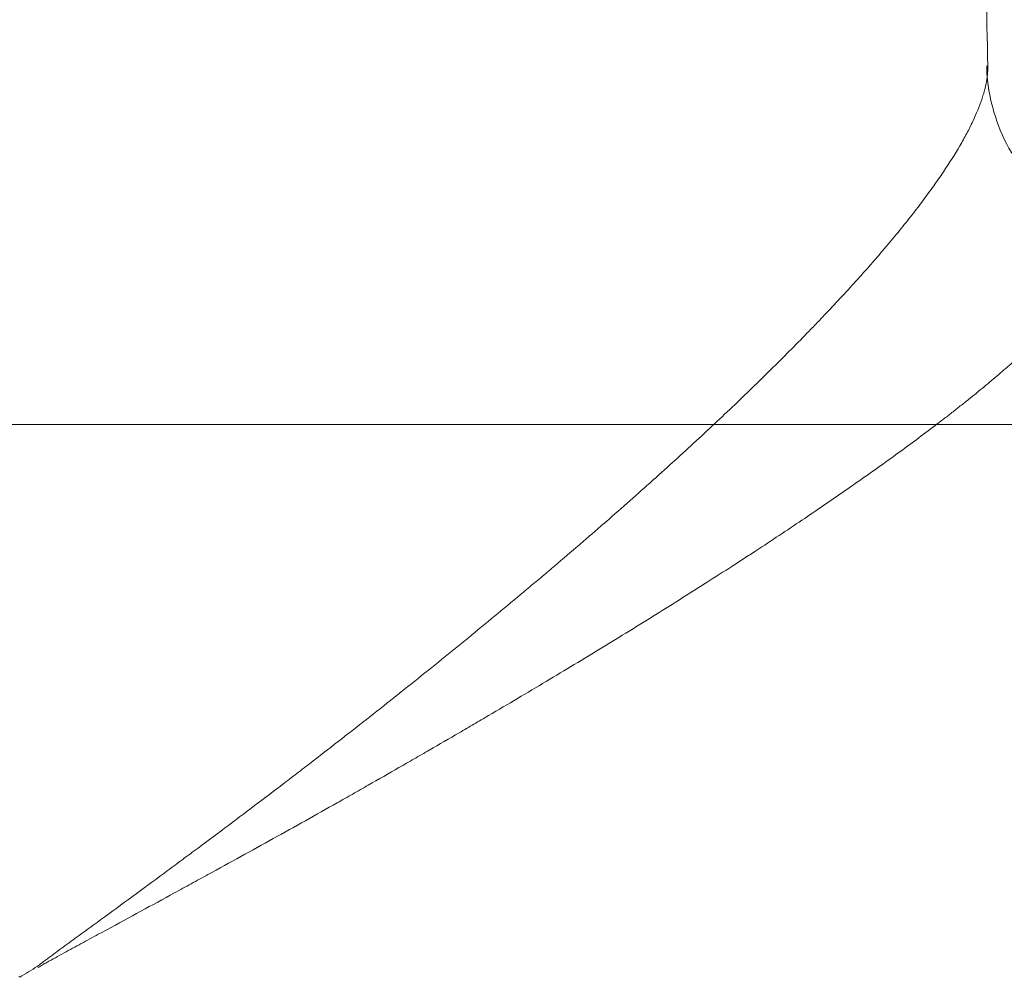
# Model space of a CAD drawing. Header units: millimetres. Extents: x -10 to 594, y 0 to 420.
# Tile 207 of 256: x 134.52 to 141.13, y 256.74 to 263.17. Entities that reach past the tile are written whole.
import ezdxf

# ---------------------------------------------------------------- set-up
doc = ezdxf.new("R2010")
doc.units = ezdxf.units.MM
doc.layers.add('1', color=7, linetype='Continuous', true_color=0xffffff)
doc.styles.add('Calibri', font='txt')
doc.dimstyles.get("Standard").update_dxf_attribs({"dimtxt": 0.18, "dimasz": 0.18, "dimexe": 0.18, "dimexo": 0.0625, "dimgap": 0.09, "dimtad": 0, "dimtih": 1, "dimtoh": 1, "dimdec": 4, "dimzin": 0, "dimdsep": 46, "dimtxsty": 'Standard', "dimcen": 0.09, "dimadec": 0, "dimazin": 0, "dimtfac": 1, "dimtdec": 4, "dimtofl": 0, "dimtmove": 0, "dimatfit": 3, "dimfxl": 0, "dimtolj": 1, "dimtzin": 0, "dimarcsym": 0})

# ---------------------------------------------------------------- blocks, each defined once
blk = doc.blocks.new('_U3')
at = {"layer": '1', "color": 18, "lineweight": 13}
for p, q in [((160.4663, 283.0429), (78.3988, 283.0429)), ((80.3988, 283.0429), (80.3988, 278.5423)), ((80.3988, 260.4522), (80.3988, 264.9527)), ((160.4706, 260.4522), (78.3988, 260.4522))]:
    blk.add_line(p, q, dxfattribs=at)
at = {"layer": '1', "color": 18}
for points in [[(80.3988, 283.0429), (81.3366, 279.5429), (79.4609, 279.5429)], [(80.3988, 260.4522), (79.4609, 263.9522), (81.3366, 263.9522)]]:
    blk.add_solid(points, dxfattribs=at)
at = {"layer": '1', "color": 18, "linetype": 'Continuous', "lineweight": 13, "char_height": 3.5, "attachment_point": 7, "line_spacing_factor": 1.399613, "style": 'Calibri'}
for s, insert in [('\\fCalibri|b0|i0;\\W1.0000;0.5', (77.259, 272.2728)), ('\\fCalibri|b0|i0;\\W1.0000;CTRS', (87.4095, 272.2728)), ('\\fCalibri|b0|i0;\\W1.0000;FWD LIFT POINTS', (59.5937, 265.228))]:
    blk.add_mtext(s, dxfattribs=dict(at, insert=insert))

msp = doc.modelspace()

# ---------------------------------------------------------------- linework, layer by layer
at = {"layer": '1', "color": 155, "linetype": 'Continuous', "lineweight": 18}
for points, knots in [([(141.0233, 262.8605), (141.0152, 263.2116), (140.9992, 263.947), (140.9811, 264.9282), (140.9678, 265.7597), (140.9586, 266.4007), (140.951, 266.9902), (140.9444, 267.5733), (140.9391, 268.1165), (140.9347, 268.6364), (140.9307, 269.1919), (140.9267, 269.8863), (140.9235, 270.7643), (140.9226, 271.4116), (140.9226, 271.7662)], [0, 0, 0, 0, 0.118309, 0.247745, 0.330566, 0.398424, 0.463663, 0.529138, 0.594852, 0.646653, 0.704246, 0.781968, 0.880543, 1, 1, 1, 1]), ([(141.6623, 261.8204), (141.6379, 261.8309), (141.5582, 261.8723), (141.4009, 261.9911), (141.2278, 262.1884), (141.0978, 262.426), (141.0297, 262.664), (141.0159, 262.799), (141.0164, 262.8601)], [0, 0, 0, 0, 0.084319, 0.270597, 0.459972, 0.6502, 0.835768, 1, 1, 1, 1])]:
    msp.add_open_spline(points, degree=3, knots=knots, dxfattribs=at)
at = {"layer": '1', "color": 155, "linetype": 'Continuous', "lineweight": 13}
for points, knots in [([(134.6404, 256.8162), (134.6447, 256.8197), (134.649, 256.8232), (134.6578, 256.8301), (134.6622, 256.8335), (134.6754, 256.8436), (134.6842, 256.8503), (134.702, 256.8635), (134.7109, 256.8701), (134.7287, 256.8833), (134.7376, 256.8898), (134.7643, 256.9094), (134.7821, 256.9225), (134.8178, 256.9485), (134.8356, 256.9614), (134.889, 257.0004), (134.9245, 257.0262), (134.9955, 257.0779), (135.0309, 257.1038), (135.1368, 257.1811), (135.2071, 257.2325), (135.347, 257.3352), (135.4167, 257.3864), (135.5206, 257.4631), (135.5551, 257.4887), (135.6068, 257.527), (135.624, 257.5397), (135.6584, 257.5653), (135.6756, 257.578), (135.7612, 257.6417), (135.8292, 257.6924), (136.0318, 257.8442), (136.165, 257.9447), (136.3289, 258.0697), (136.3616, 258.0947), (136.4267, 258.1446), (136.4591, 258.1695), (136.5559, 258.2441), (136.62, 258.2938), (136.7472, 258.3929), (136.8102, 258.4423), (136.9354, 258.5409), (136.9975, 258.59), (137.1207, 258.6879), (137.1818, 258.7367), (137.3031, 258.8341), (137.3632, 258.8827), (137.4825, 258.9794), (137.5416, 259.0277), (137.6589, 259.1238), (137.717, 259.1718), (137.8323, 259.2673), (137.8894, 259.3149), (137.9743, 259.3861), (138.0025, 259.4098), (138.0586, 259.4572), (138.0865, 259.4808), (138.1699, 259.5516), (138.2249, 259.5986), (138.3067, 259.6689), (138.3338, 259.6923), (138.3676, 259.7215), (138.3743, 259.7273), (138.3878, 259.7389), (138.4079, 259.7564), (138.428, 259.7738), (138.5479, 259.8782), (138.6516, 259.9696), (138.7776, 260.0824), (138.8027, 260.1049), (138.8524, 260.1497), (138.877, 260.172), (138.9505, 260.2387), (138.9987, 260.2828), (139.0938, 260.3705), (139.1406, 260.4139), (139.2328, 260.5003), (139.2782, 260.5431), (139.3674, 260.6282), (139.4113, 260.6704), (139.4975, 260.7542), (139.5823, 260.8373), (139.7051, 260.9599), (139.7839, 261.0402), (139.8418, 261.0999), (139.8609, 261.1197), (139.8988, 261.1592), (139.9175, 261.1788), (139.9732, 261.2374), (140.0095, 261.2762), (140.116, 261.3912), (140.1838, 261.4665), (140.2564, 261.5495), (140.2644, 261.5587), (140.2803, 261.5771), (140.2882, 261.5862), (140.3117, 261.6136), (140.3272, 261.6317), (140.3727, 261.6857), (140.4021, 261.7211), (140.459, 261.7908), (140.4865, 261.8252), (140.5394, 261.8927), (140.5649, 261.926), (140.6139, 261.9914), (140.6374, 262.0236), (140.6824, 262.0868), (140.7039, 262.1179), (140.7655, 262.2093), (140.8025, 262.268), (140.8518, 262.3527), (140.8672, 262.3804), (140.896, 262.4346), (140.9093, 262.4611), (140.946, 262.5388), (140.9662, 262.5882), (140.986, 262.6469), (140.9915, 262.6643), (140.9972, 262.6841), (140.9995, 262.6926), (141.001, 262.6981), (141.0017, 262.7009), (141.008, 262.7259), (141.017, 262.769), (141.0214, 262.8092), (141.0229, 262.8383), (141.023, 262.8478), (141.0229, 262.8584), (141.0229, 262.8597), (141.0229, 262.861)], [0, 0, 0, 0, 0.001261, 0.001261, 0.002522, 0.002522, 0.005044, 0.005044, 0.007565, 0.007565, 0.010087, 0.010087, 0.015131, 0.015131, 0.020174, 0.020174, 0.030261, 0.030261, 0.040349, 0.040349, 0.060523, 0.060523, 0.080697, 0.080697, 0.090784, 0.090784, 0.095828, 0.095828, 0.100872, 0.100872, 0.121046, 0.121046, 0.161394, 0.161394, 0.171482, 0.171482, 0.181569, 0.181569, 0.201743, 0.201743, 0.221917, 0.221917, 0.242092, 0.242092, 0.262266, 0.262266, 0.28244, 0.28244, 0.302615, 0.302615, 0.322789, 0.322789, 0.342963, 0.342963, 0.35305, 0.35305, 0.363138, 0.363138, 0.383312, 0.383312, 0.393399, 0.393399, 0.395921, 0.395921, 0.398443, 0.403486, 0.403486, 0.443835, 0.443835, 0.453922, 0.453922, 0.464009, 0.464009, 0.484183, 0.484183, 0.504358, 0.504358, 0.524532, 0.524532, 0.544706, 0.544706, 0.564881, 0.585055, 0.605229, 0.605229, 0.615316, 0.615316, 0.625403, 0.625403, 0.645578, 0.645578, 0.685926, 0.685926, 0.69097, 0.69097, 0.696014, 0.696014, 0.706101, 0.706101, 0.726275, 0.726275, 0.746449, 0.746449, 0.766624, 0.766624, 0.786798, 0.786798, 0.806972, 0.806972, 0.847321, 0.847321, 0.867495, 0.867495, 0.887669, 0.887669, 0.928018, 0.928018, 0.938105, 0.943149, 0.945671, 0.945671, 0.948192, 0.948192, 0.968367, 0.988541, 0.988541, 0.998628, 0.998628, 1, 1, 1, 1]), ([(141.6779, 261.8134), (141.6794, 261.8126), (141.6809, 261.8117), (141.6889, 261.8073), (141.695, 261.8034), (141.7126, 261.7915), (141.723, 261.783), (141.7413, 261.7646), (141.7491, 261.7548), (141.7623, 261.7339), (141.7676, 261.7228), (141.7756, 261.6995), (141.7784, 261.6872), (141.7813, 261.6613), (141.7815, 261.6461), (141.7801, 261.6301), (141.7798, 261.6274), (141.7797, 261.6265), (141.7795, 261.6247), (141.779, 261.6202), (141.7778, 261.612), (141.7764, 261.6045), (141.7753, 261.5989), (141.7749, 261.597), (141.7741, 261.5932), (141.7736, 261.5913), (141.7695, 261.5739), (141.7596, 261.542), (141.7446, 261.5078), (141.7337, 261.4858), (141.7314, 261.4813), (141.7268, 261.4724), (141.7196, 261.4588), (141.7117, 261.445), (141.695, 261.417), (141.6827, 261.3978), (141.6557, 261.3585), (141.6411, 261.3384), (141.5937, 261.2766), (141.5575, 261.2336), (141.4764, 261.1439), (141.4314, 261.0972), (141.3328, 261.0004), (141.2791, 260.9502), (141.2069, 260.8853), (141.1922, 260.8723), (141.1622, 260.8459), (141.147, 260.8325), (141.1005, 260.7923), (141.0685, 260.7651), (141.0189, 260.7236), (141.0021, 260.7097), (140.9679, 260.6816), (140.9506, 260.6674), (140.9154, 260.6389), (140.8931, 260.621), (140.8704, 260.6029), (140.8613, 260.5956), (140.8567, 260.592), (140.843, 260.581), (140.8338, 260.5737), (140.8152, 260.5591), (140.8059, 260.5517), (140.7871, 260.537), (140.7588, 260.5149), (140.73, 260.4926), (140.6717, 260.4478), (140.6319, 260.4177), (140.5102, 260.3266), (140.4257, 260.2647), (140.2941, 260.1702), (140.2048, 260.1067), (140.1123, 260.042), (139.9713, 259.9441), (139.8743, 259.8778), (139.7242, 259.7767), (139.6734, 259.7427), (139.5703, 259.6743), (139.518, 259.6398), (139.4516, 259.5965), (139.4383, 259.5878), (139.4116, 259.5704), (139.3982, 259.5617), (139.3578, 259.5355), (139.3307, 259.518), (139.2488, 259.4652), (139.1935, 259.4298), (139.1095, 259.3762), (139.0813, 259.3583), (139.0245, 259.3223), (138.9959, 259.3043), (138.9096, 259.25), (138.8514, 259.2135), (138.7629, 259.1584), (138.7332, 259.14), (138.6884, 259.1123), (138.6734, 259.103), (138.6434, 259.0845), (138.6284, 259.0752), (138.553, 259.0288), (138.4922, 258.9915), (138.3696, 258.9167), (138.3077, 258.8792), (138.183, 258.8039), (138.1201, 258.7661), (137.9933, 258.6903), (137.9294, 258.6523), (137.8005, 258.5759), (137.7356, 258.5376), (137.6375, 258.48), (137.6047, 258.4607), (137.5388, 258.4221), (137.5057, 258.4028), (137.4061, 258.3448), (137.3392, 258.306), (137.2381, 258.2475), (137.2042, 258.228), (137.1363, 258.189), (137.1023, 258.1694), (136.9997, 258.1105), (136.9309, 258.0711), (136.8269, 258.0118), (136.7921, 257.992), (136.7223, 257.9524), (136.6873, 257.9326), (136.5818, 257.8731), (136.5109, 257.8333), (136.2969, 257.7137), (136.1522, 257.6335), (135.9323, 257.5124), (135.8585, 257.4718), (135.7657, 257.421), (135.7471, 257.4108), (135.7098, 257.3904), (135.6912, 257.3802), (135.6351, 257.3495), (135.5977, 257.3291), (135.4851, 257.2677), (135.4097, 257.2267), (135.2583, 257.1443), (135.1822, 257.103), (135.0677, 257.0408), (135.0294, 257.0201), (134.9527, 256.9784), (134.9143, 256.9576), (134.8566, 256.9262), (134.8374, 256.9157), (134.7989, 256.8947), (134.7796, 256.8842), (134.7507, 256.8683), (134.741, 256.863), (134.7218, 256.8524), (134.7122, 256.847), (134.6929, 256.8363), (134.6833, 256.8308), (134.669, 256.8225), (134.6642, 256.8198), (134.6547, 256.8141), (134.65, 256.8112), (134.6453, 256.8083)], [0, 0, 0, 0, 0.00205, 0.00205, 0.01104, 0.01104, 0.029021, 0.029021, 0.047003, 0.047003, 0.064984, 0.064984, 0.082965, 0.082965, 0.100946, 0.103193, 0.103193, 0.104317, 0.104317, 0.105441, 0.109936, 0.114432, 0.114432, 0.116679, 0.116679, 0.118927, 0.118927, 0.136908, 0.154889, 0.154889, 0.159384, 0.159384, 0.16388, 0.17287, 0.17287, 0.190851, 0.190851, 0.208832, 0.208832, 0.244794, 0.244794, 0.280757, 0.280757, 0.316719, 0.316719, 0.325709, 0.325709, 0.3347, 0.3347, 0.352681, 0.352681, 0.361672, 0.361672, 0.370662, 0.370662, 0.379653, 0.3819, 0.3819, 0.384148, 0.384148, 0.388643, 0.388643, 0.393138, 0.393138, 0.397634, 0.406624, 0.406624, 0.424605, 0.424605, 0.460567, 0.460567, 0.478549, 0.49653, 0.49653, 0.532492, 0.532492, 0.550473, 0.550473, 0.568454, 0.568454, 0.572949, 0.572949, 0.577445, 0.577445, 0.586435, 0.586435, 0.604416, 0.604416, 0.613407, 0.613407, 0.622397, 0.622397, 0.640378, 0.640378, 0.649369, 0.649369, 0.653864, 0.653864, 0.658359, 0.658359, 0.67634, 0.67634, 0.694322, 0.694322, 0.712303, 0.712303, 0.730284, 0.730284, 0.748265, 0.748265, 0.757255, 0.757255, 0.766246, 0.766246, 0.784227, 0.784227, 0.793218, 0.793218, 0.802208, 0.802208, 0.820189, 0.820189, 0.82918, 0.82918, 0.83817, 0.83817, 0.856151, 0.856151, 0.892113, 0.892113, 0.910095, 0.910095, 0.91459, 0.91459, 0.919085, 0.919085, 0.928076, 0.928076, 0.946057, 0.946057, 0.964038, 0.964038, 0.973028, 0.973028, 0.982019, 0.982019, 0.986514, 0.986514, 0.991009, 0.991009, 0.993257, 0.993257, 0.995505, 0.995505, 0.997752, 0.997752, 0.998876, 0.998876, 1, 1, 1, 1])]:
    msp.add_open_spline(points, degree=3, knots=knots, dxfattribs=at)
at = {"layer": '1', "color": 155, "linetype": 'Continuous', "lineweight": 18}
msp.add_open_spline([(134.6404, 256.8162), (134.6005, 256.7915), (134.5605, 256.7667), (134.5204, 256.742)], degree=3, dxfattribs=at)
at = {"layer": '1', "color": 155, "linetype": 'Continuous', "lineweight": 13}
for points in [[(134.6453, 256.8083), (134.6437, 256.8109), (134.642, 256.8136), (134.6404, 256.8162)], [(134.5152, 256.7502), (134.517, 256.7475), (134.5187, 256.7447), (134.5204, 256.742)]]:
    msp.add_open_spline(points, degree=3, dxfattribs=at)

# ---------------------------------------------------------------- dimensions: what is measured, and where the dimension line sits
at = {"layer": '1', "color": 18, "linetype": 'Continuous', "lineweight": 13}
dim = msp.add_linear_dim(base=(80.3988, 283.0429), p1=(161.9706, 260.4522), p2=(161.9663, 283.0429), angle=90, text=' <> \\fCalibri|b0|i0;\\C18;{\\H1.00x;\\fCalibri|b0|i0;CTRS\\fCalibri|b0|i0;}\\C18;\\P\\fCalibri|b0|i0;\\C18;{\\H1.00x;\\fCalibri|b0|i0;FWD LIFT POINTS\\fCalibri|b0|i0;}\\C18;', dimstyle='Standard', override={"dimtxt": 3.5, "dimasz": 3.5, "dimexe": 2, "dimexo": 0, "dimgap": 1.5, "dimtih": 1, "dimtoh": 1, "dimdec": 1, "dimlfac": 0.02, "dimdsep": 46, "dimlunit": 2, "dimtxsty": 'Calibri', "dimsah": 1, "dimse1": 0, "dimse2": 0, "dimsd1": 0, "dimsd2": 0, "dimclrd": 18, "dimclre": 18, "dimclrt": 18, "dimtol": 0, "dimtm": -0.1, "dimtfac": 1, "dimtdec": 2, "dimtofl": 1, "dimtmove": 0, "dimlwd": 13, "dimlwe": 13}, dxfattribs=at)
dim.commit()
dim.dimension.update_dxf_attribs({"geometry": '_U3', "text_midpoint": (80.3988, 271.7475), "dimtype": 160})

doc.saveas('drawing.dxf')
